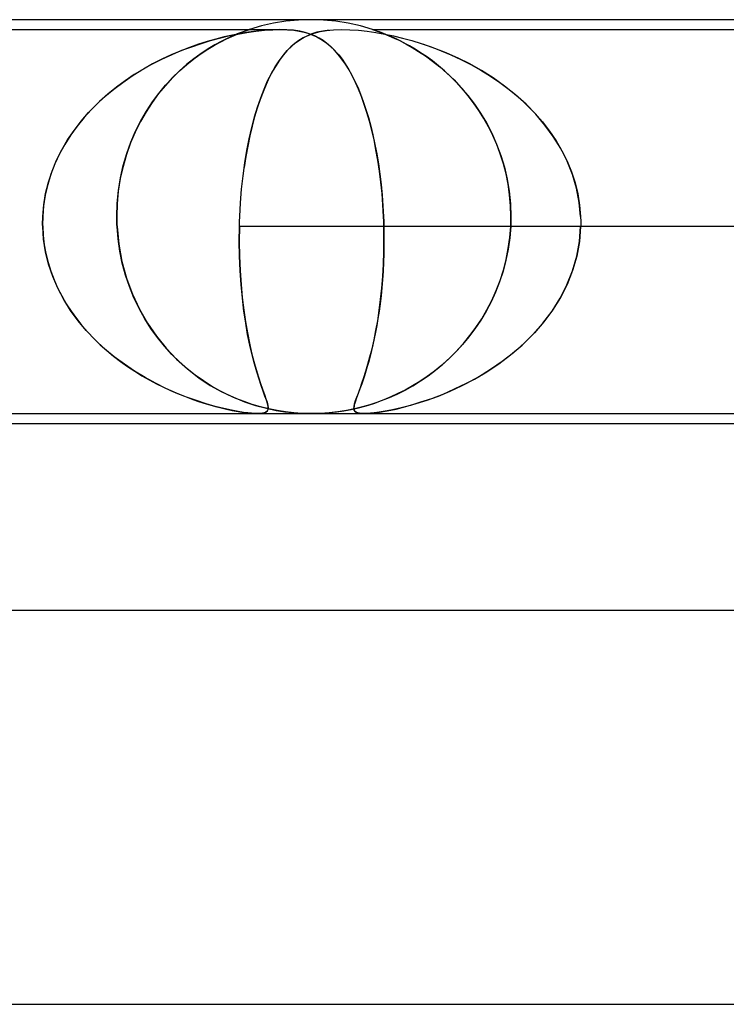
# Model space of a CAD drawing. Header units: millimetres. Extents: x -310 to 310, y -2 to 200.
# Tile 31 of 73: x -69 to -62, y 190 to 200. Entities that reach past the tile are written whole.
import ezdxf

# ---------------------------------------------------------------- set-up
doc = ezdxf.new("R2010")
doc.units = ezdxf.units.MM
doc.layers.add('HIDDEN', color=7, linetype='Continuous')
doc.layers.add('THICK', color=7, linetype='Continuous')

msp = doc.modelspace()

# ---------------------------------------------------------------- linework, layer by layer
at = {"layer": 'HIDDEN'}
for p, q in [((-66, 200), (-66.127, 199.996)), ((-65.873, 199.996), (-66, 200)), ((-66.625, 199.9), (-66.627, 199.899)), ((-66.626, 199.899), (-66.625, 199.9)), ((-66.503, 199.936), (-66.624, 199.9)), ((-66.379, 199.964), (-66.503, 199.936)), ((-66.253, 199.984), (-66.379, 199.964)), ((-66.127, 199.996), (-66.253, 199.984)), ((-65.747, 199.984), (-65.873, 199.996)), ((-65.621, 199.964), (-65.747, 199.984)), ((-65.497, 199.936), (-65.621, 199.964)), ((-65.376, 199.9), (-65.497, 199.936)), ((-65.37, 199.898), (-65.375, 199.9)), ((-65.375, 199.9), (-65.373, 199.899)), ((-73.938, 199.9), (-66.312, 199.9)), ((-66.964, 199.803), (-67.052, 199.778)), ((-67.018, 199.788), (-66.927, 199.813)), ((-66.879, 199.825), (-66.964, 199.803)), ((-66.927, 199.813), (-66.836, 199.835)), ((-66.916, 199.776), (-66.857, 199.806)), ((-66.85, 199.809), (-66.91, 199.779)), ((-66.795, 199.844), (-66.879, 199.825)), ((-66.857, 199.806), (-66.804, 199.83)), ((-66.795, 199.834), (-66.85, 199.809)), ((-66.836, 199.835), (-66.743, 199.854)), ((-66.804, 199.83), (-66.756, 199.851)), ((-66.715, 199.859), (-66.795, 199.844)), ((-66.747, 199.855), (-66.795, 199.834)), ((-66.756, 199.851), (-66.716, 199.867)), ((-66.708, 199.87), (-66.747, 199.855)), ((-66.743, 199.854), (-66.65, 199.87)), ((-66.716, 199.867), (-66.684, 199.879)), ((-66.634, 199.873), (-66.715, 199.859)), ((-66.679, 199.881), (-66.708, 199.87)), ((-66.684, 199.879), (-66.66, 199.888)), ((-66.658, 199.889), (-66.679, 199.881)), ((-66.66, 199.888), (-66.644, 199.894)), ((-66.643, 199.894), (-66.658, 199.889)), ((-66.65, 199.87), (-66.559, 199.883)), ((-66.644, 199.894), (-66.633, 199.897)), ((-66.633, 199.897), (-66.643, 199.894)), ((-66.553, 199.884), (-66.634, 199.873)), ((-66.633, 199.897), (-66.626, 199.899)), ((-66.627, 199.899), (-66.633, 199.897)), ((-66.559, 199.883), (-66.471, 199.893)), ((-66.472, 199.893), (-66.553, 199.884)), ((-66.394, 199.898), (-66.472, 199.893)), ((-66.471, 199.893), (-66.386, 199.898)), ((-66.318, 199.9), (-66.394, 199.898)), ((-66.386, 199.898), (-66.307, 199.9)), ((-66.244, 199.898), (-66.318, 199.9)), ((-66.307, 199.9), (-66.237, 199.898)), ((-66.175, 199.893), (-66.244, 199.898)), ((-66.237, 199.898), (-66.174, 199.893)), ((-66.113, 199.883), (-66.175, 199.893)), ((-66.174, 199.893), (-66.118, 199.884)), ((-66.08, 199.815), (-66.122, 199.788)), ((-66.118, 199.884), (-66.067, 199.873)), ((-66.057, 199.87), (-66.113, 199.883)), ((-66.112, 199.795), (-66.068, 199.821)), ((-66.036, 199.837), (-66.08, 199.815)), ((-66.068, 199.821), (-66.02, 199.844)), ((-66.067, 199.873), (-66.021, 199.859)), ((-66.006, 199.854), (-66.057, 199.87)), ((-65.989, 199.856), (-66.036, 199.837)), ((-66.021, 199.859), (-65.979, 199.844)), ((-66.02, 199.844), (-65.966, 199.863)), ((-65.959, 199.835), (-66.006, 199.854)), ((-65.938, 199.872), (-65.989, 199.856)), ((-65.979, 199.844), (-65.939, 199.825)), ((-65.966, 199.863), (-65.907, 199.879)), ((-65.916, 199.813), (-65.959, 199.835)), ((-65.939, 199.825), (-65.899, 199.803)), ((-65.88, 199.885), (-65.938, 199.872)), ((-65.876, 199.788), (-65.916, 199.813)), ((-65.907, 199.879), (-65.842, 199.891)), ((-65.899, 199.803), (-65.861, 199.778)), ((-65.816, 199.894), (-65.88, 199.885)), ((-65.842, 199.891), (-65.769, 199.898)), ((-65.769, 199.898), (-65.688, 199.9)), ((-65.688, 199.9), (-65.604, 199.898)), ((-65.604, 199.898), (-65.518, 199.892)), ((-65.518, 199.892), (-65.429, 199.882)), ((-65.429, 199.882), (-65.34, 199.869)), ((-65.376, 199.9), (-57.438, 199.9)), ((-65.373, 199.899), (-65.364, 199.896)), ((-65.356, 199.893), (-65.37, 199.898)), ((-65.364, 199.896), (-65.349, 199.891)), ((-65.332, 199.885), (-65.356, 199.893)), ((-65.349, 199.891), (-65.327, 199.884)), ((-65.34, 199.869), (-65.25, 199.853)), ((-65.302, 199.875), (-65.332, 199.885)), ((-65.327, 199.884), (-65.296, 199.872)), ((-65.268, 199.862), (-65.302, 199.875)), ((-65.296, 199.872), (-65.255, 199.857)), ((-65.231, 199.847), (-65.268, 199.862)), ((-65.255, 199.857), (-65.208, 199.837)), ((-65.25, 199.853), (-65.162, 199.835)), ((-65.192, 199.83), (-65.231, 199.847)), ((-65.208, 199.837), (-65.156, 199.814)), ((-65.148, 199.811), (-65.192, 199.83)), ((-65.162, 199.835), (-65.07, 199.813)), ((-65.156, 199.814), (-65.098, 199.787)), ((-65.102, 199.789), (-65.148, 199.811)), ((-65.07, 199.813), (-64.976, 199.787)), ((-67.233, 199.718), (-67.326, 199.682)), ((-67.309, 199.689), (-67.209, 199.726)), ((-67.142, 199.75), (-67.233, 199.718)), ((-67.209, 199.726), (-67.112, 199.759)), ((-67.052, 199.778), (-67.142, 199.75)), ((-67.044, 199.703), (-67.115, 199.655)), ((-67.115, 199.655), (-67.046, 199.701)), ((-67.112, 199.759), (-67.018, 199.788)), ((-67.046, 199.701), (-66.979, 199.741)), ((-66.975, 199.744), (-67.044, 199.703)), ((-66.979, 199.741), (-66.916, 199.776)), ((-66.91, 199.779), (-66.975, 199.744)), ((-66.204, 199.723), (-66.243, 199.683)), ((-66.241, 199.686), (-66.198, 199.728)), ((-66.164, 199.758), (-66.204, 199.723)), ((-66.198, 199.728), (-66.156, 199.764)), ((-66.122, 199.788), (-66.164, 199.758)), ((-66.156, 199.764), (-66.112, 199.795)), ((-65.837, 199.759), (-65.876, 199.788)), ((-65.861, 199.778), (-65.825, 199.75)), ((-65.798, 199.726), (-65.837, 199.759)), ((-65.825, 199.75), (-65.789, 199.718)), ((-65.76, 199.689), (-65.798, 199.726)), ((-65.789, 199.718), (-65.753, 199.682)), ((-65.052, 199.763), (-65.102, 199.789)), ((-65.098, 199.787), (-65.037, 199.755)), ((-64.999, 199.734), (-65.052, 199.763)), ((-65.037, 199.755), (-64.973, 199.719)), ((-64.943, 199.702), (-64.999, 199.734)), ((-64.976, 199.787), (-64.879, 199.757)), ((-64.973, 199.719), (-64.906, 199.678)), ((-64.886, 199.665), (-64.943, 199.702)), ((-64.879, 199.757), (-64.78, 199.723)), ((-64.741, 199.709), (-64.854, 199.749)), ((-64.78, 199.723), (-64.679, 199.685)), ((-64.625, 199.663), (-64.741, 199.709)), ((-67.513, 199.599), (-67.41, 199.646)), ((-67.419, 199.642), (-67.513, 199.599)), ((-67.326, 199.682), (-67.419, 199.642)), ((-67.41, 199.646), (-67.309, 199.689)), ((-67.188, 199.603), (-67.262, 199.544)), ((-67.26, 199.545), (-67.187, 199.604)), ((-67.115, 199.655), (-67.188, 199.603)), ((-67.187, 199.604), (-67.115, 199.655)), ((-66.322, 199.583), (-66.282, 199.637)), ((-66.281, 199.639), (-66.318, 199.589)), ((-66.282, 199.637), (-66.241, 199.686)), ((-66.243, 199.683), (-66.281, 199.639)), ((-65.722, 199.646), (-65.76, 199.689)), ((-65.753, 199.682), (-65.718, 199.642)), ((-65.685, 199.599), (-65.722, 199.646)), ((-65.718, 199.642), (-65.684, 199.599)), ((-64.906, 199.678), (-64.836, 199.632)), ((-64.827, 199.625), (-64.886, 199.665)), ((-64.836, 199.632), (-64.765, 199.58)), ((-64.766, 199.581), (-64.827, 199.625)), ((-64.679, 199.685), (-64.578, 199.643)), ((-64.506, 199.61), (-64.625, 199.663)), ((-64.578, 199.643), (-64.477, 199.596)), ((-64.387, 199.55), (-64.506, 199.61)), ((-67.715, 199.49), (-67.615, 199.547)), ((-67.607, 199.551), (-67.701, 199.498)), ((-67.615, 199.547), (-67.513, 199.599)), ((-67.513, 199.599), (-67.607, 199.551)), ((-67.262, 199.544), (-67.335, 199.479)), ((-67.333, 199.481), (-67.26, 199.545)), ((-66.401, 199.453), (-66.362, 199.522)), ((-66.354, 199.535), (-66.389, 199.476)), ((-66.362, 199.522), (-66.322, 199.583)), ((-66.318, 199.589), (-66.354, 199.535)), ((-65.648, 199.547), (-65.685, 199.599)), ((-65.684, 199.599), (-65.651, 199.551)), ((-65.651, 199.551), (-65.618, 199.498)), ((-65.613, 199.49), (-65.648, 199.547)), ((-64.705, 199.533), (-64.766, 199.581)), ((-64.765, 199.58), (-64.692, 199.522)), ((-64.643, 199.48), (-64.705, 199.533)), ((-64.692, 199.522), (-64.62, 199.458)), ((-64.477, 199.596), (-64.376, 199.544)), ((-64.267, 199.483), (-64.387, 199.55)), ((-64.376, 199.544), (-64.276, 199.488)), ((-67.909, 199.363), (-67.813, 199.429)), ((-67.793, 199.442), (-67.885, 199.38)), ((-67.813, 199.429), (-67.715, 199.49)), ((-67.701, 199.498), (-67.793, 199.442)), ((-67.407, 199.409), (-67.477, 199.332)), ((-67.475, 199.334), (-67.405, 199.41)), ((-67.335, 199.479), (-67.407, 199.409)), ((-67.405, 199.41), (-67.333, 199.481)), ((-66.422, 199.412), (-66.455, 199.343)), ((-66.439, 199.378), (-66.401, 199.453)), ((-66.389, 199.476), (-66.422, 199.412)), ((-65.618, 199.498), (-65.587, 199.442)), ((-65.58, 199.429), (-65.613, 199.49)), ((-65.587, 199.442), (-65.556, 199.38)), ((-65.547, 199.363), (-65.58, 199.429)), ((-64.582, 199.423), (-64.643, 199.48)), ((-64.62, 199.458), (-64.547, 199.389)), ((-64.521, 199.362), (-64.582, 199.423)), ((-64.276, 199.488), (-64.178, 199.427)), ((-64.148, 199.408), (-64.267, 199.483)), ((-64.178, 199.427), (-64.082, 199.362)), ((-64.033, 199.326), (-64.148, 199.408)), ((-67.974, 199.314), (-68.062, 199.244)), ((-68.001, 199.293), (-67.909, 199.363)), ((-67.885, 199.38), (-67.974, 199.314)), ((-67.477, 199.332), (-67.546, 199.249)), ((-67.543, 199.252), (-67.475, 199.334)), ((-66.455, 199.343), (-66.486, 199.268)), ((-66.475, 199.296), (-66.439, 199.378)), ((-65.556, 199.38), (-65.525, 199.314)), ((-65.516, 199.293), (-65.547, 199.363)), ((-65.525, 199.314), (-65.496, 199.244)), ((-64.547, 199.389), (-64.476, 199.313)), ((-64.462, 199.297), (-64.521, 199.362)), ((-64.476, 199.313), (-64.407, 199.231)), ((-64.082, 199.362), (-63.988, 199.291)), ((-63.922, 199.237), (-64.033, 199.326)), ((-68.176, 199.14), (-68.091, 199.219)), ((-68.062, 199.244), (-68.146, 199.169)), ((-68.091, 199.219), (-68.001, 199.293)), ((-67.546, 199.249), (-67.611, 199.16)), ((-67.608, 199.165), (-67.543, 199.252)), ((-66.541, 199.113), (-66.509, 199.208)), ((-66.486, 199.268), (-66.516, 199.188)), ((-66.509, 199.208), (-66.475, 199.296)), ((-65.486, 199.219), (-65.516, 199.293)), ((-65.496, 199.244), (-65.468, 199.169)), ((-65.458, 199.14), (-65.486, 199.219)), ((-64.404, 199.228), (-64.462, 199.297)), ((-64.407, 199.231), (-64.34, 199.143)), ((-64.349, 199.155), (-64.404, 199.228)), ((-63.988, 199.291), (-63.897, 199.216)), ((-63.816, 199.141), (-63.922, 199.237)), ((-63.897, 199.216), (-63.81, 199.135)), ((-68.257, 199.057), (-68.176, 199.14)), ((-68.146, 199.169), (-68.226, 199.089)), ((-67.611, 199.16), (-67.673, 199.065)), ((-67.669, 199.071), (-67.608, 199.165)), ((-66.572, 199.012), (-66.541, 199.113)), ((-66.545, 199.103), (-66.571, 199.013)), ((-66.516, 199.188), (-66.545, 199.103)), ((-65.468, 199.169), (-65.441, 199.089)), ((-65.431, 199.057), (-65.458, 199.14)), ((-64.295, 199.079), (-64.349, 199.155)), ((-64.34, 199.143), (-64.277, 199.05)), ((-63.717, 199.039), (-63.816, 199.141)), ((-63.81, 199.135), (-63.727, 199.05)), ((-68.302, 199.006), (-68.373, 198.919)), ((-68.334, 198.969), (-68.257, 199.057)), ((-68.226, 199.089), (-68.302, 199.006)), ((-67.673, 199.065), (-67.731, 198.965)), ((-67.727, 198.972), (-67.669, 199.071)), ((-66.6, 198.905), (-66.572, 199.012)), ((-66.571, 199.013), (-66.597, 198.919)), ((-65.441, 199.089), (-65.416, 199.006)), ((-65.405, 198.969), (-65.431, 199.057)), ((-65.416, 199.006), (-65.392, 198.919)), ((-64.245, 198.998), (-64.295, 199.079)), ((-64.277, 199.05), (-64.218, 198.951)), ((-63.727, 199.05), (-63.649, 198.961)), ((-63.624, 198.93), (-63.717, 199.039)), ((-68.373, 198.919), (-68.438, 198.829)), ((-68.405, 198.876), (-68.334, 198.969)), ((-67.731, 198.965), (-67.784, 198.859)), ((-67.78, 198.867), (-67.727, 198.972)), ((-66.626, 198.791), (-66.6, 198.905)), ((-66.597, 198.919), (-66.62, 198.82)), ((-65.382, 198.876), (-65.405, 198.969)), ((-65.392, 198.919), (-65.37, 198.829)), ((-64.197, 198.913), (-64.245, 198.998)), ((-64.218, 198.951), (-64.164, 198.846)), ((-64.153, 198.825), (-64.197, 198.913)), ((-63.649, 198.961), (-63.577, 198.867)), ((-63.54, 198.814), (-63.624, 198.93)), ((-68.438, 198.829), (-68.498, 198.734)), ((-68.471, 198.779), (-68.405, 198.876)), ((-67.784, 198.859), (-67.831, 198.748)), ((-67.827, 198.757), (-67.78, 198.867)), ((-66.62, 198.82), (-66.641, 198.717)), ((-65.359, 198.779), (-65.382, 198.876)), ((-65.37, 198.829), (-65.35, 198.734)), ((-64.164, 198.846), (-64.115, 198.737)), ((-64.113, 198.732), (-64.153, 198.825)), ((-63.577, 198.867), (-63.511, 198.77)), ((-63.464, 198.691), (-63.54, 198.814)), ((-68.498, 198.734), (-68.552, 198.636)), ((-68.53, 198.678), (-68.471, 198.779)), ((-67.831, 198.748), (-67.872, 198.631)), ((-67.869, 198.641), (-67.827, 198.757)), ((-66.641, 198.717), (-66.66, 198.609)), ((-66.649, 198.672), (-66.626, 198.791)), ((-65.339, 198.678), (-65.359, 198.779)), ((-65.35, 198.734), (-65.331, 198.636)), ((-64.115, 198.737), (-64.072, 198.622)), ((-64.077, 198.636), (-64.113, 198.732)), ((-63.511, 198.77), (-63.452, 198.668)), ((-68.552, 198.636), (-68.599, 198.535)), ((-68.583, 198.573), (-68.53, 198.678)), ((-67.872, 198.631), (-67.907, 198.51)), ((-67.905, 198.519), (-67.869, 198.641)), ((-66.66, 198.609), (-66.677, 198.498)), ((-66.67, 198.546), (-66.649, 198.672)), ((-65.32, 198.573), (-65.339, 198.678)), ((-65.331, 198.636), (-65.314, 198.535)), ((-64.045, 198.536), (-64.077, 198.636)), ((-64.072, 198.622), (-64.036, 198.503)), ((-63.399, 198.562), (-63.464, 198.691)), ((-63.452, 198.668), (-63.399, 198.562)), ((-68.599, 198.535), (-68.639, 198.432)), ((-68.628, 198.463), (-68.583, 198.573)), ((-67.907, 198.51), (-67.935, 198.386)), ((-67.933, 198.394), (-67.905, 198.519)), ((-66.688, 198.415), (-66.67, 198.546)), ((-65.304, 198.463), (-65.32, 198.573)), ((-65.314, 198.535), (-65.3, 198.432)), ((-64.018, 198.433), (-64.045, 198.536)), ((-64.036, 198.503), (-64.007, 198.382)), ((-63.399, 198.562), (-63.355, 198.454)), ((-63.345, 198.428), (-63.399, 198.562)), ((-68.639, 198.432), (-68.672, 198.326)), ((-68.665, 198.351), (-68.628, 198.463)), ((-66.703, 198.279), (-66.688, 198.415)), ((-65.29, 198.351), (-65.304, 198.463)), ((-65.3, 198.432), (-65.287, 198.326)), ((-63.997, 198.328), (-64.018, 198.433)), ((-63.355, 198.454), (-63.318, 198.343)), ((-63.304, 198.288), (-63.345, 198.428)), ((-68.672, 198.326), (-68.697, 198.219)), ((-68.693, 198.236), (-68.665, 198.351)), ((-67.935, 198.386), (-67.955, 198.259)), ((-67.954, 198.265), (-67.933, 198.394)), ((-65.278, 198.236), (-65.29, 198.351)), ((-65.287, 198.326), (-65.277, 198.219)), ((-64.007, 198.382), (-63.986, 198.257)), ((-63.982, 198.22), (-63.997, 198.328)), ((-63.318, 198.343), (-63.291, 198.23)), ((-68.697, 198.219), (-68.714, 198.11)), ((-68.712, 198.119), (-68.693, 198.236)), ((-67.955, 198.259), (-67.967, 198.131)), ((-67.966, 198.134), (-67.954, 198.265)), ((-66.714, 198.141), (-66.703, 198.279)), ((-65.269, 198.119), (-65.278, 198.236)), ((-65.277, 198.219), (-65.269, 198.11)), ((-63.986, 198.257), (-63.973, 198.129)), ((-63.972, 198.111), (-63.982, 198.22)), ((-63.276, 198.145), (-63.304, 198.288)), ((-63.291, 198.23), (-63.272, 198.116)), ((-68.722, 198), (-68.712, 198.119)), ((-68.714, 198.11), (-68.722, 198)), ((-67.971, 198), (-67.966, 198.134)), ((-67.967, 198.131), (-67.971, 198)), ((-66.722, 198), (-66.714, 198.141)), ((-65.263, 198), (-65.269, 198.119)), ((-65.269, 198.11), (-65.263, 198)), ((-63.973, 198.129), (-63.969, 198)), ((-63.969, 198), (-63.972, 198.111)), ((-63.262, 198), (-63.276, 198.145)), ((-63.272, 198.116), (-63.262, 198)), ((-68.722, 198), (-68.723, 197.983)), ((-68.723, 197.983), (-68.722, 198)), ((-67.971, 197.983), (-67.971, 198)), ((-67.971, 198), (-67.971, 197.983)), ((-66.723, 197.983), (-66.722, 198)), ((-65.262, 197.983), (-65.263, 198)), ((-65.263, 198), (-65.262, 197.983)), ((-63.969, 198), (-63.969, 197.983)), ((-63.969, 197.983), (-63.969, 198)), ((-63.262, 198), (-63.262, 197.983)), ((-68.723, 197.967), (-68.724, 197.95)), ((-68.724, 197.95), (-68.723, 197.967)), ((-68.724, 197.95), (-68.724, 197.933)), ((-68.724, 197.933), (-68.724, 197.95)), ((-68.724, 197.933), (-68.724, 197.917)), ((-68.724, 197.917), (-68.724, 197.933)), ((-68.724, 197.917), (-68.723, 197.9)), ((-68.723, 197.9), (-68.724, 197.917)), ((-68.723, 197.983), (-68.723, 197.967)), ((-68.723, 197.967), (-68.723, 197.983)), ((-67.97, 197.967), (-67.971, 197.983)), ((-67.971, 197.983), (-67.97, 197.967)), ((-67.97, 197.95), (-67.97, 197.967)), ((-67.97, 197.967), (-67.97, 197.95)), ((-67.969, 197.933), (-67.97, 197.95)), ((-67.97, 197.95), (-67.969, 197.933)), ((-67.969, 197.917), (-67.969, 197.933)), ((-67.969, 197.933), (-67.969, 197.917)), ((-67.968, 197.9), (-67.969, 197.917)), ((-67.969, 197.917), (-67.968, 197.9)), ((-66.726, 197.9), (-66.725, 197.917)), ((-66.725, 197.933), (-66.724, 197.95)), ((-66.725, 197.917), (-66.725, 197.933)), ((-66.724, 197.967), (-66.723, 197.983)), ((-66.724, 197.95), (-66.724, 197.967)), ((-65.261, 197.967), (-65.262, 197.983)), ((-65.262, 197.983), (-65.261, 197.967)), ((-65.261, 197.95), (-65.261, 197.967)), ((-65.261, 197.967), (-65.261, 197.95)), ((-65.26, 197.933), (-65.261, 197.95)), ((-65.261, 197.95), (-65.26, 197.933)), ((-65.26, 197.917), (-65.26, 197.933)), ((-65.26, 197.933), (-65.26, 197.917)), ((-65.259, 197.9), (-65.26, 197.917)), ((-65.26, 197.917), (-65.259, 197.9)), ((-63.97, 197.917), (-63.971, 197.9)), ((-63.971, 197.9), (-63.97, 197.917)), ((-63.969, 197.95), (-63.97, 197.933)), ((-63.97, 197.933), (-63.969, 197.95)), ((-63.97, 197.933), (-63.97, 197.917)), ((-63.97, 197.917), (-63.97, 197.933)), ((-63.969, 197.983), (-63.969, 197.967)), ((-63.969, 197.967), (-63.969, 197.983)), ((-63.969, 197.967), (-63.969, 197.95)), ((-63.969, 197.95), (-63.969, 197.967)), ((-63.262, 197.983), (-63.261, 197.967)), ((-63.261, 197.917), (-63.262, 197.9)), ((-63.261, 197.967), (-63.261, 197.95)), ((-63.261, 197.95), (-63.261, 197.933)), ((-63.261, 197.933), (-63.261, 197.917)), ((-68.723, 197.9), (-68.718, 197.807)), ((-68.714, 197.771), (-68.723, 197.9)), ((-68.718, 197.807), (-68.707, 197.715)), ((-67.968, 197.9), (-67.951, 197.72)), ((-67.958, 197.773), (-67.968, 197.9)), ((-66.727, 197.747), (-66.726, 197.9)), ((-66.726, 197.9), (-66.727, 197.747)), ((-60.472, 197.9), (-66.726, 197.9)), ((-65.258, 197.771), (-65.259, 197.9)), ((-65.259, 197.9), (-65.258, 197.807)), ((-65.258, 197.807), (-65.258, 197.715)), ((-63.971, 197.9), (-63.981, 197.784)), ((-63.98, 197.787), (-63.971, 197.9)), ((-63.262, 197.9), (-63.273, 197.747)), ((-63.273, 197.747), (-63.262, 197.9)), ((-57.008, 197.9), (-63.262, 197.9)), ((-68.694, 197.643), (-68.714, 197.771)), ((-68.707, 197.715), (-68.69, 197.624)), ((-67.94, 197.648), (-67.958, 197.773)), ((-67.951, 197.72), (-67.919, 197.544)), ((-66.725, 197.597), (-66.727, 197.747)), ((-66.727, 197.747), (-66.725, 197.598)), ((-65.259, 197.643), (-65.258, 197.771)), ((-65.258, 197.715), (-65.259, 197.624)), ((-63.981, 197.784), (-63.997, 197.669)), ((-63.996, 197.675), (-63.98, 197.787)), ((-63.273, 197.747), (-63.301, 197.598)), ((-63.301, 197.597), (-63.273, 197.747)), ((-68.663, 197.517), (-68.694, 197.643)), ((-68.69, 197.624), (-68.668, 197.533)), ((-67.915, 197.526), (-67.94, 197.648)), ((-65.263, 197.517), (-65.259, 197.643)), ((-65.259, 197.624), (-65.262, 197.533)), ((-63.997, 197.669), (-64.02, 197.556)), ((-64.017, 197.565), (-63.996, 197.675)), ((-68.668, 197.533), (-68.64, 197.445)), ((-68.621, 197.393), (-68.663, 197.517)), ((-67.919, 197.544), (-67.872, 197.374)), ((-67.882, 197.406), (-67.915, 197.526)), ((-66.725, 197.598), (-66.719, 197.452)), ((-66.719, 197.451), (-66.725, 197.597)), ((-65.27, 197.393), (-65.263, 197.517)), ((-65.262, 197.533), (-65.267, 197.445)), ((-64.02, 197.556), (-64.049, 197.445)), ((-64.045, 197.457), (-64.017, 197.565)), ((-63.301, 197.598), (-63.343, 197.452)), ((-63.343, 197.451), (-63.301, 197.597)), ((-68.64, 197.445), (-68.608, 197.359)), ((-67.843, 197.289), (-67.882, 197.406)), ((-66.719, 197.452), (-66.709, 197.311)), ((-66.709, 197.309), (-66.719, 197.451)), ((-65.267, 197.445), (-65.273, 197.359)), ((-64.049, 197.445), (-64.084, 197.338)), ((-64.079, 197.351), (-64.045, 197.457)), ((-63.4, 197.308), (-63.343, 197.451)), ((-63.343, 197.452), (-63.399, 197.311)), ((-68.57, 197.273), (-68.621, 197.393)), ((-68.608, 197.359), (-68.571, 197.275)), ((-67.872, 197.374), (-67.812, 197.212)), ((-66.709, 197.311), (-66.697, 197.177)), ((-66.696, 197.171), (-66.709, 197.309)), ((-65.28, 197.273), (-65.27, 197.393)), ((-65.273, 197.359), (-65.28, 197.275)), ((-64.084, 197.338), (-64.125, 197.234)), ((-64.119, 197.248), (-64.079, 197.351)), ((-63.47, 197.171), (-63.4, 197.308)), ((-63.399, 197.311), (-63.467, 197.177)), ((-68.571, 197.275), (-68.529, 197.194)), ((-68.509, 197.158), (-68.57, 197.273)), ((-67.797, 197.176), (-67.843, 197.289)), ((-67.812, 197.212), (-67.741, 197.06)), ((-65.292, 197.158), (-65.28, 197.273)), ((-65.28, 197.275), (-65.288, 197.194)), ((-64.125, 197.234), (-64.17, 197.135)), ((-64.163, 197.149), (-64.119, 197.248)), ((-68.529, 197.194), (-68.483, 197.115)), ((-68.44, 197.048), (-68.509, 197.158)), ((-68.483, 197.115), (-68.434, 197.039)), ((-67.745, 197.067), (-67.797, 197.176)), ((-66.697, 197.177), (-66.682, 197.05)), ((-66.68, 197.041), (-66.696, 197.171)), ((-65.297, 197.115), (-65.308, 197.039)), ((-65.306, 197.048), (-65.292, 197.158)), ((-65.288, 197.194), (-65.297, 197.115)), ((-64.17, 197.135), (-64.221, 197.039)), ((-64.213, 197.053), (-64.163, 197.149)), ((-63.552, 197.041), (-63.47, 197.171)), ((-63.467, 197.177), (-63.546, 197.05)), ((-68.363, 196.942), (-68.44, 197.048)), ((-68.434, 197.039), (-68.381, 196.965)), ((-67.687, 196.963), (-67.745, 197.067)), ((-67.741, 197.06), (-67.659, 196.917)), ((-66.682, 197.05), (-66.664, 196.931)), ((-66.662, 196.918), (-66.68, 197.041)), ((-65.322, 196.942), (-65.306, 197.048)), ((-65.308, 197.039), (-65.319, 196.965)), ((-64.221, 197.039), (-64.275, 196.948)), ((-64.266, 196.962), (-64.213, 197.053)), ((-63.644, 196.918), (-63.552, 197.041)), ((-63.546, 197.05), (-63.634, 196.931)), ((-68.381, 196.965), (-68.325, 196.894)), ((-68.28, 196.842), (-68.363, 196.942)), ((-67.625, 196.865), (-67.687, 196.963)), ((-67.659, 196.917), (-67.568, 196.785)), ((-66.664, 196.931), (-66.645, 196.819)), ((-66.642, 196.803), (-66.662, 196.918)), ((-65.34, 196.842), (-65.322, 196.942)), ((-65.319, 196.965), (-65.331, 196.894)), ((-64.275, 196.948), (-64.334, 196.861)), ((-64.324, 196.874), (-64.266, 196.962)), ((-63.746, 196.803), (-63.644, 196.918)), ((-63.634, 196.931), (-63.73, 196.819)), ((-68.325, 196.894), (-68.266, 196.826)), ((-68.19, 196.747), (-68.28, 196.842)), ((-68.266, 196.826), (-68.204, 196.761)), ((-67.558, 196.771), (-67.625, 196.865)), ((-66.645, 196.819), (-66.624, 196.714)), ((-66.62, 196.695), (-66.642, 196.803)), ((-65.359, 196.747), (-65.34, 196.842)), ((-65.343, 196.826), (-65.356, 196.761)), ((-65.331, 196.894), (-65.343, 196.826)), ((-64.334, 196.861), (-64.395, 196.778)), ((-64.385, 196.791), (-64.324, 196.874)), ((-63.855, 196.695), (-63.746, 196.803)), ((-63.73, 196.819), (-63.834, 196.714)), ((-68.204, 196.761), (-68.139, 196.699)), ((-68.095, 196.658), (-68.19, 196.747)), ((-67.568, 196.785), (-67.47, 196.664)), ((-67.486, 196.683), (-67.558, 196.771)), ((-66.624, 196.714), (-66.602, 196.617)), ((-65.379, 196.658), (-65.359, 196.747)), ((-65.356, 196.761), (-65.37, 196.699)), ((-64.518, 196.637), (-64.45, 196.712)), ((-64.395, 196.778), (-64.46, 196.7)), ((-64.45, 196.712), (-64.385, 196.791)), ((-63.834, 196.714), (-63.944, 196.617)), ((-68.139, 196.699), (-68.073, 196.639)), ((-67.996, 196.576), (-68.095, 196.658)), ((-68.073, 196.639), (-68.004, 196.583)), ((-67.412, 196.6), (-67.486, 196.683)), ((-67.47, 196.664), (-67.365, 196.553)), ((-67.334, 196.524), (-67.412, 196.6)), ((-66.596, 196.595), (-66.62, 196.695)), ((-66.602, 196.617), (-66.579, 196.528)), ((-65.4, 196.576), (-65.379, 196.658)), ((-65.384, 196.639), (-65.398, 196.583)), ((-65.37, 196.699), (-65.384, 196.639)), ((-64.528, 196.626), (-64.599, 196.557)), ((-64.588, 196.567), (-64.518, 196.637)), ((-64.46, 196.7), (-64.528, 196.626)), ((-63.944, 196.617), (-64.059, 196.528)), ((-63.972, 196.595), (-63.855, 196.695)), ((-68.004, 196.583), (-67.934, 196.529)), ((-67.894, 196.5), (-67.996, 196.576)), ((-67.934, 196.529), (-67.862, 196.477)), ((-67.365, 196.553), (-67.253, 196.453)), ((-67.255, 196.454), (-67.334, 196.524)), ((-66.573, 196.504), (-66.596, 196.595)), ((-66.579, 196.528), (-66.556, 196.446)), ((-66.549, 196.422), (-66.573, 196.504)), ((-65.413, 196.529), (-65.427, 196.477)), ((-65.421, 196.5), (-65.4, 196.576)), ((-65.398, 196.583), (-65.413, 196.529)), ((-64.734, 196.44), (-64.66, 196.501)), ((-64.599, 196.557), (-64.671, 196.492)), ((-64.66, 196.501), (-64.588, 196.567)), ((-64.215, 196.422), (-64.092, 196.504)), ((-64.059, 196.528), (-64.178, 196.446)), ((-64.092, 196.504), (-63.972, 196.595)), ((-67.79, 196.43), (-67.894, 196.5)), ((-67.862, 196.477), (-67.789, 196.429)), ((-67.684, 196.366), (-67.79, 196.43)), ((-67.789, 196.429), (-67.715, 196.384)), ((-67.174, 196.39), (-67.255, 196.454)), ((-67.253, 196.453), (-67.138, 196.364)), ((-66.556, 196.446), (-66.533, 196.371)), ((-66.526, 196.349), (-66.549, 196.422)), ((-65.463, 196.366), (-65.442, 196.43)), ((-65.442, 196.429), (-65.456, 196.384)), ((-65.442, 196.43), (-65.421, 196.5)), ((-65.427, 196.477), (-65.442, 196.429)), ((-64.744, 196.432), (-64.819, 196.377)), ((-64.81, 196.383), (-64.734, 196.44)), ((-64.671, 196.492), (-64.744, 196.432)), ((-64.339, 196.349), (-64.215, 196.422)), ((-64.178, 196.446), (-64.3, 196.371)), ((-67.715, 196.384), (-67.642, 196.342)), ((-67.578, 196.308), (-67.684, 196.366)), ((-67.642, 196.342), (-67.569, 196.303)), ((-67.472, 196.255), (-67.578, 196.308)), ((-67.569, 196.303), (-67.496, 196.267)), ((-67.092, 196.332), (-67.174, 196.39)), ((-67.138, 196.364), (-67.021, 196.286)), ((-67.009, 196.279), (-67.092, 196.332)), ((-66.533, 196.371), (-66.511, 196.304)), ((-66.504, 196.284), (-66.526, 196.349)), ((-66.511, 196.304), (-66.491, 196.246)), ((-65.501, 196.255), (-65.482, 196.308)), ((-65.484, 196.303), (-65.497, 196.267)), ((-65.47, 196.342), (-65.484, 196.303)), ((-65.482, 196.308), (-65.463, 196.366)), ((-65.456, 196.384), (-65.47, 196.342)), ((-64.893, 196.326), (-64.968, 196.281)), ((-64.965, 196.282), (-64.887, 196.331)), ((-64.819, 196.377), (-64.893, 196.326)), ((-64.887, 196.331), (-64.81, 196.383)), ((-64.423, 196.304), (-64.544, 196.246)), ((-64.463, 196.284), (-64.339, 196.349)), ((-64.3, 196.371), (-64.423, 196.304)), ((-67.496, 196.267), (-67.424, 196.234)), ((-67.366, 196.208), (-67.472, 196.255)), ((-67.424, 196.234), (-67.353, 196.203)), ((-67.263, 196.167), (-67.366, 196.208)), ((-67.353, 196.203), (-67.284, 196.175)), ((-67.021, 196.286), (-66.904, 196.22)), ((-66.926, 196.232), (-67.009, 196.279)), ((-66.844, 196.19), (-66.926, 196.232)), ((-66.904, 196.22), (-66.787, 196.165)), ((-66.484, 196.228), (-66.504, 196.284)), ((-66.491, 196.246), (-66.472, 196.195)), ((-66.467, 196.178), (-66.484, 196.228)), ((-65.534, 196.167), (-65.518, 196.208)), ((-65.521, 196.203), (-65.531, 196.175)), ((-65.509, 196.234), (-65.521, 196.203)), ((-65.518, 196.208), (-65.501, 196.255)), ((-65.497, 196.267), (-65.509, 196.234)), ((-65.116, 196.202), (-65.189, 196.168)), ((-65.123, 196.198), (-65.044, 196.238)), ((-65.042, 196.239), (-65.116, 196.202)), ((-65.044, 196.238), (-64.965, 196.282)), ((-64.968, 196.281), (-65.042, 196.239)), ((-64.704, 196.178), (-64.585, 196.228)), ((-64.544, 196.246), (-64.662, 196.195)), ((-64.585, 196.228), (-64.463, 196.284)), ((-67.284, 196.175), (-67.216, 196.15)), ((-67.162, 196.131), (-67.263, 196.167)), ((-67.216, 196.15), (-67.151, 196.127)), ((-67.064, 196.1), (-67.162, 196.131)), ((-67.151, 196.127), (-67.087, 196.107)), ((-67.087, 196.107), (-67.026, 196.088)), ((-66.761, 196.153), (-66.844, 196.19)), ((-66.787, 196.165), (-66.673, 196.119)), ((-66.679, 196.121), (-66.761, 196.153)), ((-66.595, 196.092), (-66.679, 196.121)), ((-66.673, 196.119), (-66.561, 196.082)), ((-66.472, 196.195), (-66.457, 196.151)), ((-66.452, 196.136), (-66.467, 196.178)), ((-66.457, 196.151), (-66.445, 196.114)), ((-66.441, 196.101), (-66.452, 196.136)), ((-66.445, 196.114), (-66.437, 196.083)), ((-66.435, 196.071), (-66.441, 196.101)), ((-65.554, 196.107), (-65.559, 196.088)), ((-65.556, 196.1), (-65.546, 196.131)), ((-65.548, 196.127), (-65.554, 196.107)), ((-65.54, 196.15), (-65.548, 196.127)), ((-65.546, 196.131), (-65.534, 196.167)), ((-65.531, 196.175), (-65.54, 196.15)), ((-65.438, 196.079), (-65.36, 196.103)), ((-65.331, 196.113), (-65.402, 196.09)), ((-65.36, 196.103), (-65.282, 196.131)), ((-65.261, 196.139), (-65.331, 196.113)), ((-65.282, 196.131), (-65.202, 196.163)), ((-65.189, 196.168), (-65.261, 196.139)), ((-65.202, 196.163), (-65.123, 196.198)), ((-65.035, 196.071), (-64.93, 196.101)), ((-64.886, 196.114), (-64.989, 196.083)), ((-64.93, 196.101), (-64.819, 196.136)), ((-64.777, 196.151), (-64.886, 196.114)), ((-64.819, 196.136), (-64.704, 196.178)), ((-64.662, 196.195), (-64.777, 196.151)), ((-66.972, 196.073), (-67.064, 196.1)), ((-67.026, 196.088), (-66.967, 196.072)), ((-66.885, 196.051), (-66.972, 196.073)), ((-66.967, 196.072), (-66.912, 196.058)), ((-66.912, 196.058), (-66.856, 196.045)), ((-66.806, 196.034), (-66.885, 196.051)), ((-66.856, 196.045), (-66.798, 196.032)), ((-66.739, 196.021), (-66.806, 196.034)), ((-66.798, 196.032), (-66.739, 196.022)), ((-66.739, 196.022), (-66.683, 196.012)), ((-66.684, 196.012), (-66.739, 196.021)), ((-66.639, 196.007), (-66.684, 196.012)), ((-66.683, 196.012), (-66.629, 196.006)), ((-66.602, 196.003), (-66.639, 196.007)), ((-66.629, 196.006), (-66.581, 196.001)), ((-66.569, 196.001), (-66.602, 196.003)), ((-66.511, 196.068), (-66.595, 196.092)), ((-66.581, 196.001), (-66.541, 196)), ((-66.54, 196), (-66.569, 196.001)), ((-66.561, 196.082), (-66.452, 196.053)), ((-66.541, 196), (-66.506, 196.001)), ((-66.515, 196.001), (-66.54, 196)), ((-66.493, 196.003), (-66.515, 196.001)), ((-66.427, 196.047), (-66.511, 196.068)), ((-66.506, 196.001), (-66.479, 196.006)), ((-66.474, 196.007), (-66.493, 196.003)), ((-66.479, 196.006), (-66.457, 196.014)), ((-66.458, 196.014), (-66.474, 196.007)), ((-66.445, 196.024), (-66.458, 196.014)), ((-66.457, 196.014), (-66.442, 196.027)), ((-66.452, 196.053), (-66.352, 196.032)), ((-66.437, 196.038), (-66.445, 196.024)), ((-66.442, 196.027), (-66.435, 196.046)), ((-66.437, 196.083), (-66.435, 196.058)), ((-66.435, 196.058), (-66.437, 196.038)), ((-66.435, 196.046), (-66.435, 196.071)), ((-66.343, 196.03), (-66.427, 196.047)), ((-66.352, 196.032), (-66.264, 196.018)), ((-66.258, 196.017), (-66.343, 196.03)), ((-66.264, 196.018), (-66.188, 196.009)), ((-66.174, 196.008), (-66.258, 196.017)), ((-66.188, 196.009), (-66.121, 196.004)), ((-66.087, 196.002), (-66.174, 196.008)), ((-66.121, 196.004), (-66.059, 196.001)), ((-65.998, 196), (-66.087, 196.002)), ((-66.059, 196.001), (-65.997, 196)), ((-65.906, 196.002), (-65.998, 196)), ((-65.997, 196), (-65.936, 196.001)), ((-65.936, 196.001), (-65.873, 196.004)), ((-65.816, 196.008), (-65.906, 196.002)), ((-65.873, 196.004), (-65.808, 196.009)), ((-65.727, 196.018), (-65.816, 196.008)), ((-65.808, 196.009), (-65.739, 196.017)), ((-65.739, 196.017), (-65.666, 196.027)), ((-65.64, 196.032), (-65.727, 196.018)), ((-65.666, 196.027), (-65.592, 196.041)), ((-65.557, 196.049), (-65.64, 196.032)), ((-65.592, 196.041), (-65.516, 196.058)), ((-65.563, 196.051), (-65.562, 196.073)), ((-65.562, 196.072), (-65.563, 196.058)), ((-65.563, 196.058), (-65.562, 196.045)), ((-65.559, 196.034), (-65.563, 196.051)), ((-65.562, 196.073), (-65.556, 196.1)), ((-65.559, 196.088), (-65.562, 196.072)), ((-65.562, 196.045), (-65.559, 196.032)), ((-65.551, 196.021), (-65.559, 196.034)), ((-65.559, 196.032), (-65.551, 196.022)), ((-65.477, 196.069), (-65.557, 196.049)), ((-65.551, 196.022), (-65.538, 196.012)), ((-65.538, 196.012), (-65.551, 196.021)), ((-65.523, 196.007), (-65.538, 196.012)), ((-65.538, 196.012), (-65.518, 196.006)), ((-65.505, 196.003), (-65.523, 196.007)), ((-65.518, 196.006), (-65.492, 196.001)), ((-65.516, 196.058), (-65.438, 196.079)), ((-65.484, 196.001), (-65.505, 196.003)), ((-65.492, 196.001), (-65.459, 196)), ((-65.459, 196), (-65.484, 196.001)), ((-65.402, 196.09), (-65.477, 196.069)), ((-65.429, 196.001), (-65.459, 196)), ((-65.459, 196), (-65.417, 196.001)), ((-65.395, 196.003), (-65.429, 196.001)), ((-65.417, 196.001), (-65.366, 196.006)), ((-65.356, 196.007), (-65.395, 196.003)), ((-65.366, 196.006), (-65.303, 196.014)), ((-65.306, 196.014), (-65.356, 196.007)), ((-65.245, 196.024), (-65.306, 196.014)), ((-65.303, 196.014), (-65.225, 196.027)), ((-65.172, 196.038), (-65.245, 196.024)), ((-65.225, 196.027), (-65.135, 196.046)), ((-65.085, 196.058), (-65.172, 196.038)), ((-65.135, 196.046), (-65.035, 196.071)), ((-64.989, 196.083), (-65.085, 196.058))]:
    msp.add_line(p, q, dxfattribs=at)
at = {"layer": 'THICK'}
for p, q in [((163, 200), (-163, 200)), ((-79.762, 196), (79.762, 196)), ((-79.456, 195.9), (-16.5, 195.9)), ((167.25, 194), (-167.25, 194)), ((-82.076, 190), (82.076, 190))]:
    msp.add_line(p, q, dxfattribs=at)

doc.saveas('drawing.dxf')
